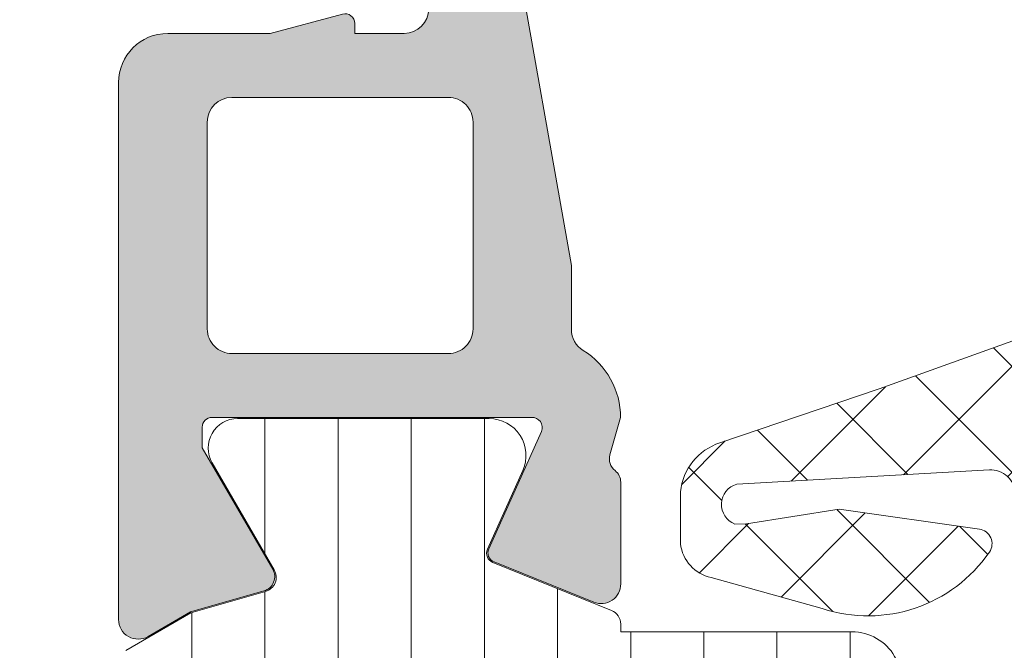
# Model space of a CAD drawing. Header units: millimetres. Extents: x 213386 to 506888, y 183055 to 450952.
# Tile 249 of 256: x 379374 to 379394, y 307937 to 307950. Entities that reach past the tile are written whole.
import ezdxf

# ---------------------------------------------------------------- set-up
doc = ezdxf.new("R2010")
doc.units = ezdxf.units.MM
doc.layers.add('FASÁDA DETAILNÍ', color=255, linetype='Continuous', lineweight=0)

msp = doc.modelspace()

# ---------------------------------------------------------------- hatches: boundary and pattern name
at = {"layer": 'FASÁDA DETAILNÍ'}
h = msp.add_hatch(dxfattribs=at)
h.set_pattern_fill('ANSI37', color=256, scale=0.625, angle=270, style=0)
h.set_pattern_definition([(315, (379375.6487931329, 307952.9725188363), (1.403165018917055, 1.403165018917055), []), (44.99999999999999, (379375.6487931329, 307952.9725188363), (-1.403165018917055, 1.403165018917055), [])])
edge = h.paths.add_edge_path()
edge.add_ellipse((379366.7618776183, 307948.3519570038), major_axis=(-5.03946705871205, 0), ratio=1, start_angle=274.9644612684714, end_angle=330.2082155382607)
edge.add_ellipse((379362.648793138, 307950.7067572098), major_axis=(-0.3000000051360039, 0), ratio=1, start_angle=330.2078270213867, end_angle=359.9993073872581)
edge.add_line((379362.3487931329, 307950.7067608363), (379362.3487901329, 307950.1724768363))
edge.add_ellipse((379362.6487898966, 307950.1724756), major_axis=(-0.2999997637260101, 0), ratio=1, start_angle=-0.0002361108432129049, end_angle=90.00004511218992)
edge.add_line((379362.6487901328, 307949.8724758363), (379364.1987871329, 307949.8724758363))
edge.add_ellipse((379364.1987794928, 307949.5724651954), major_axis=(-0.3000106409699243, 0), ratio=1, start_angle=180.0043239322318, end_angle=269.9985408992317, ccw=False)
edge.add_line((379364.4987901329, 307949.5724878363), (379364.4988011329, 307948.1725058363))
edge.add_ellipse((379364.7987909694, 307948.1725086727), major_axis=(-0.2999898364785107, 0), ratio=1, start_angle=0.0005417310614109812, end_angle=89.99964924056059)
edge.add_line((379364.7987891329, 307947.8725188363), (379366.4988011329, 307947.8725188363))
edge.add_ellipse((379366.4987939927, 307948.1725289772), major_axis=(-0.3000101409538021, 0), ratio=1, start_angle=90.00136362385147, end_angle=179.9955805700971)
edge.add_line((379366.7988041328, 307948.1725058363), (379366.7987931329, 307949.7363368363))
edge.add_ellipse((379367.0999521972, 307949.7691938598), major_axis=(-0.3029461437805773, 0), ratio=1, start_angle=-103.48357731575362, end_angle=6.226450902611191, ccw=False)
edge.add_ellipse((379375.8048753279, 307961.0851581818), major_axis=(-14.00076634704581, 0), ratio=1, start_angle=51.92437992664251, end_angle=74.69826779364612)
edge.add_ellipse((379371.9981617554, 307947.0929204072), major_axis=(-0.5004721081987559, 0), ratio=1, start_angle=140.1933656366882, end_angle=257.0823914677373, ccw=False)
edge.add_line((379372.3826291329, 307946.7725188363), (379364.0993501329, 307946.7725188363))
edge.add_ellipse((379364.0993506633, 307947.2725185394), major_axis=(-0.4999997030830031, 0), ratio=1, start_angle=29.999980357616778, end_angle=89.99993921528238, ccw=False)
edge.add_line((379363.6663381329, 307947.0225188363), (379363.4931321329, 307947.3225188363))
edge.add_ellipse((379363.0601196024, 307947.0725191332), major_axis=(-0.4999997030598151, 0), ratio=1, start_angle=209.9999803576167, end_angle=269.9999392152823)
edge.add_line((379363.0601201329, 307947.5725188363), (379361.4307721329, 307947.5725188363))
edge.add_ellipse((379361.4307713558, 307946.5725194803), major_axis=(-0.9999993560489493, 0), ratio=1, start_angle=269.9999554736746, end_angle=329.949661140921)
edge.add_ellipse((379354.2463906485, 307950.7288462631), major_axis=(-7.300023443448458, 0), ratio=1, start_angle=101.2855536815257, end_angle=149.9496454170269, ccw=False)
edge.add_ellipse((379356.0616227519, 307943.6725092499), major_axis=(-0.3999905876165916, 0), ratio=1, start_angle=-69.49817055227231, end_angle=14.85297522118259, ccw=False)
edge.add_ellipse((379353.6875558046, 307950.0216073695), major_axis=(-6.378448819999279, 0), ratio=1, start_angle=110.501874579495, end_angle=165.5474022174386)
edge.add_line((379359.8641551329, 307948.4296808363), (379360.2277421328, 307949.8403878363))
edge.add_line((379360.2277421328, 307949.8403878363), (379360.4378551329, 307950.7030888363))
edge.add_ellipse((379365.7744778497, 307949.3725238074), major_axis=(-5.499995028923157, 0), ratio=1, start_angle=269.9999657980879, end_angle=346.00004503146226, ccw=False)
edge.add_line((379365.7744811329, 307954.8725188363), (379378.1925091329, 307954.8725188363))
edge.add_line((379378.1925091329, 307954.8725188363), (379379.5555661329, 307954.5848998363))
edge.add_ellipse((379379.658798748, 307955.0741261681), major_axis=(-0.4999993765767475, 0), ratio=1, start_angle=78.08469922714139, end_angle=139.7162484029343)
edge.add_line((379380.0402241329, 307954.7508398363), (379381.6138351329, 307956.6074478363))
edge.add_ellipse((379382.1859741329, 307956.1225183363), major_axis=(-0.749999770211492, 0), ratio=1, start_angle=139.7162938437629, end_angle=319.71629384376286, ccw=False)
edge.add_line((379382.7581131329, 307955.6375888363), (379380.7988271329, 307953.3259448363))
edge.add_ellipse((379380.0359755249, 307953.9725169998), major_axis=(-0.9999990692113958, 0), ratio=1, start_angle=78.0847521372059, end_angle=139.7163013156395, ccw=False)
edge.add_line((379379.8295111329, 307952.9940638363), (379378.0359741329, 307953.3725188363))
edge.add_line((379378.0359741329, 307953.3725188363), (379366.3257731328, 307953.3725188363))
h = msp.add_hatch(color=256, dxfattribs=at)
edge = h.paths.add_edge_path(flags=16)
edge.add_line((379383.3486491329, 307947.4763038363), (379383.3486491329, 307943.2765538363))
edge.add_ellipse((379382.8486495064, 307943.2765534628), major_axis=(-0.4999996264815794, 0), ratio=1, start_angle=89.99995719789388, end_angle=180.0000428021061, ccw=False)
edge.add_line((379382.8486491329, 307942.7765538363), (379378.4486251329, 307942.7765538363))
edge.add_ellipse((379378.4486247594, 307943.2765534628), major_axis=(-0.4999996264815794, 0), ratio=1, start_angle=-4.280210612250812e-05, end_angle=90.00004280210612, ccw=False)
edge.add_line((379377.9486251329, 307943.2765538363), (379377.9486251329, 307947.4763028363))
edge.add_ellipse((379378.4486256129, 307947.4763023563), major_axis=(-0.5000004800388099, 0), ratio=1, start_angle=270.0000550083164, end_angle=359.9999449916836, ccw=False)
edge.add_line((379378.4486251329, 307947.9763028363), (379382.8486491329, 307947.9763038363))
edge.add_ellipse((379382.8486495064, 307947.4763042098), major_axis=(-0.4999996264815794, 0), ratio=1, start_angle=179.9999571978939, end_angle=270.0000428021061, ccw=False)
edge = h.paths.add_edge_path()
edge.add_line((379385.3470301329, 307944.5628998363), (379384.1472701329, 307951.3258998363))
edge.add_arc((379382.1780185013, 307950.9765554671), 1.999998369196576, 10.05959013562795, 90.00003920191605)
edge.add_line((379382.1780171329, 307952.9765538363), (379378.0130441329, 307952.9765538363))
edge.add_line((379378.0130441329, 307952.9765538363), (379376.2952551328, 307952.5162728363))
edge.add_arc((379376.3470190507, 307952.3230877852), 0.1999999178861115, 105.0000385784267, 179.9999853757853)
edge.add_line((379376.1470191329, 307952.3230878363), (379376.1470191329, 307951.8765538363))
edge.add_arc((379376.6470187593, 307951.8765534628), 0.4999996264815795, 179.9999571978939, 270.0000428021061)
edge.add_line((379376.6470191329, 307951.3765538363), (379381.9470191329, 307951.3765538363))
edge.add_arc((379381.9470195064, 307950.8765542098), 0.4999996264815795, -4.280210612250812e-05, 90.00004280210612, ccw=False)
edge.add_line((379382.4470191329, 307950.8765538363), (379382.4470191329, 307949.7763038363))
edge.add_arc((379381.9470186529, 307949.7763043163), 0.5000004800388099, 270.0000550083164, 359.9999449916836, ccw=False)
edge.add_line((379381.9470191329, 307949.2763038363), (379380.9470191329, 307949.2763038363))
edge.add_line((379380.9470191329, 307949.2763038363), (379380.9470191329, 307949.4763038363))
edge.add_arc((379380.7470189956, 307949.4763035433), 0.2000001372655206, 8.394323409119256e-05, 105.0000054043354)
edge.add_line((379380.6952551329, 307949.6694888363), (379379.2278671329, 307949.2763028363))
edge.add_line((379379.2278671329, 307949.2763028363), (379377.1470191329, 307949.2763028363))
edge.add_arc((379377.1470200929, 307948.2763018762), 1.000000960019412, 90.00005500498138, 179.9999449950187)
edge.add_line((379376.1470191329, 307948.2763028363), (379376.1470191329, 307937.3768008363))
edge.add_arc((379376.5470194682, 307937.3768005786), 0.400000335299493, 179.9999630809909, 299.9999168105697)
edge.add_line((379376.7470191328, 307937.0303898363), (379377.6098671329, 307937.5285558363))
edge.add_line((379377.6098671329, 307937.5285558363), (379379.1020281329, 307937.9564258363))
edge.add_arc((379379.0193367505, 307938.2448046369), 0.3000003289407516, 286.0000168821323, 390.1792412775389)
edge.add_line((379379.2786741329, 307938.3956168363), (379377.8469391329, 307940.8612278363))
edge.add_line((379377.8469391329, 307940.8612278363), (379377.8469391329, 307941.2816468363))
edge.add_arc((379378.0385074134, 307941.2851393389), 0.1916001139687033, 87.47777809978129, 181.0444500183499, ccw=False)
edge.add_line((379378.0469391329, 307941.4765538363), (379384.5363781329, 307941.4765538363))
edge.add_arc((379384.5546158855, 307941.2773873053), 0.1999998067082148, -24.14094813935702, 95.23200452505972, ccw=False)
edge.add_line((379384.7371241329, 307941.1955908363), (379383.6688031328, 307938.8119058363))
edge.add_arc((379383.8513117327, 307938.7301090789), 0.2000002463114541, 155.8590177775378, 248.0262022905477)
edge.add_line((379383.7764751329, 307938.5446378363), (379385.7997031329, 307937.7282778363))
edge.add_arc((379385.9493762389, 307938.0992197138), 0.3999998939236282, 248.0261821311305, 360.0000175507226)
edge.add_line((379386.3493761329, 307938.0992198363), (379386.3493771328, 307940.1633668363))
edge.add_arc((379386.0493774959, 307940.1633677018), 0.299999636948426, 359.9998346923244, 412.0950865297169)
edge.add_arc((379386.4179880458, 307940.636787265), 0.3000002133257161, 164.0001379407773, 232.0953474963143, ccw=False)
edge.add_line((379386.1296091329, 307940.7194778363), (379386.3469311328, 307941.4773668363))
edge.add_arc((379384.7469320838, 307941.4773672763), 1.599999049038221, 359.9999842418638, 418.4076055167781)
edge.add_arc((379385.8470641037, 307943.2661393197), 0.499999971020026, 180.0015450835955, 238.40766403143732, ccw=False)
edge.add_line((379385.3470641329, 307943.2661258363), (379385.3470301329, 307944.5628998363))
h = msp.add_hatch(dxfattribs=at)
h.set_pattern_fill('ANSI37', color=256, scale=0.48, angle=270, style=0)
h.set_pattern_definition([(315, (379406.1487929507, 307934.9725188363), (1.077630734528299, 1.077630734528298), []), (44.99999999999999, (379406.1487929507, 307934.9725188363), (-1.077630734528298, 1.077630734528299), [])])
edge = h.paths.add_edge_path(flags=16)
edge.add_line((379406.8130869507, 307938.3737958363), (379408.2059409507, 307938.2740518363))
edge.add_arc((379408.2487984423, 307938.8725187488), 0.5999995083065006, 265.9039194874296, 360.0000083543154)
edge.add_arc((379408.2487984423, 307938.8725189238), 0.5999995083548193, 359.9999916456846, 454.0960805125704)
edge.add_line((379408.2059409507, 307939.4709858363), (379406.8130869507, 307939.3712418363))
edge.add_arc((379406.8488014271, 307938.8725188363), 0.5000001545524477, 94.09606439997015, 265.9039356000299)
edge = h.paths.add_edge_path(flags=16)
edge.add_arc((379403.6487933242, 307940.4725154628), 0.4999996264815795, 269.9999571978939, 360.0000428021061)
edge.add_line((379404.1487929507, 307940.4725158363), (379404.1487929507, 307944.0662008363))
edge.add_arc((379403.6487926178, 307944.0662008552), 0.5000003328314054, 359.9999978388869, 473.2180266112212)
edge.add_line((379403.4516769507, 307944.5257068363), (379397.1205749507, 307941.8098288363))
edge.add_arc((379397.3176908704, 307941.3503234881), 0.4999998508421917, 113.2180817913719, 182.5001106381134)
edge.add_line((379396.8181669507, 307941.3285128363), (379396.8564929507, 307940.4507058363))
edge.add_arc((379397.3560165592, 307940.4725153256), 0.4999994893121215, 182.499979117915, 270.0000448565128)
edge.add_line((379397.3560169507, 307939.9725158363), (379403.6487929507, 307939.9725158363))
edge = h.paths.add_edge_path(flags=16)
edge.add_line((379398.2406309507, 307914.9185968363), (379407.1374839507, 307910.7699268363))
edge.add_arc((379407.3487930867, 307911.2230805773), 0.4999998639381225, 244.9999920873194, 360.0000296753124)
edge.add_line((379407.8487929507, 307911.2230808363), (379407.8487929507, 307920.5725158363))
edge.add_arc((379407.3487933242, 307920.5725162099), 0.4999996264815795, 359.9999571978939, 450.0000428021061)
edge.add_line((379407.3487929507, 307921.0725158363), (379398.2248699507, 307921.0725158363))
edge.add_arc((379398.224870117, 307920.5725157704), 0.5000000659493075, 90.00001906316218, 182.5000272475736)
edge.add_line((379397.7253459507, 307920.5507058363), (379397.9524159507, 307915.3499418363))
edge.add_arc((379398.4519413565, 307915.3717515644), 0.5000012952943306, 182.4999974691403, 244.9999080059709)
edge = h.paths.add_edge_path(flags=16)
edge.add_arc((379407.3487933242, 307923.7725154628), 0.4999996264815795, 269.9999571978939, 360.0000428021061)
edge.add_line((379407.8487929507, 307923.7725158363), (379407.8487929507, 307930.9725158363))
edge.add_arc((379407.3487933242, 307930.9725162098), 0.4999996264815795, 359.9999571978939, 450.0000428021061)
edge.add_line((379407.3487929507, 307931.4725158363), (379406.1487929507, 307931.4725158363))
edge.add_arc((379406.1487914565, 307933.4725143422), 1.99999850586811, 179.9999571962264, 270.0000428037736, ccw=False)
edge.add_line((379404.1487929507, 307933.4725158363), (379404.1487929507, 307937.2725158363))
edge.add_arc((379403.6487933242, 307937.2725162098), 0.4999996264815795, 359.9999571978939, 450.0000428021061)
edge.add_line((379403.6487929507, 307937.7725158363), (379397.4957319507, 307937.7725158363))
edge.add_arc((379397.495732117, 307937.2725157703), 0.5000000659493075, 90.00001905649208, 182.5000272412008)
edge.add_line((379396.9962079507, 307937.2507058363), (379397.2363429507, 307931.7507058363))
edge.add_arc((379397.7358665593, 307931.7725153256), 0.4999994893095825, 182.4999791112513, 270.0000448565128)
edge.add_line((379397.7358669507, 307931.2725158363), (379403.0487929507, 307931.2725158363))
edge.add_arc((379403.0487929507, 307930.1725158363), 1.099999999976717, -90, 90, ccw=False)
edge.add_line((379403.0487929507, 307929.0725158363), (379397.8755819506, 307929.0725158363))
edge.add_arc((379397.875582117, 307928.5725157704), 0.5000000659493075, 90.00001906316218, 182.5000272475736)
edge.add_line((379397.3760579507, 307928.5507058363), (379397.5856309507, 307923.7507058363))
edge.add_arc((379398.0851545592, 307923.7725153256), 0.4999994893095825, 182.4999791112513, 270.0000448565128)
edge.add_line((379398.0851549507, 307923.2725158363), (379407.3487929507, 307923.2725158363))
edge = h.paths.add_edge_path()
edge.add_line((379405.9623359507, 307908.5594628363), (379397.1744699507, 307912.6573118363))
edge.add_ellipse((379398.4423274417, 307915.3762372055), major_axis=(-3.000002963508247, 0), ratio=1, start_angle=2.5000588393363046, end_angle=64.99996937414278, ccw=False)
edge.add_line((379395.4451799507, 307915.2453758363), (379395.4168459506, 307915.8943258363))
edge.add_ellipse((379394.9173223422, 307915.872516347), major_axis=(-0.4999994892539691, 0), ratio=1, start_angle=182.499979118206, end_angle=270.0000448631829)
edge.add_line((379394.9173219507, 307916.3725158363), (379393.9487929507, 307916.3725158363))
edge.add_ellipse((379393.948792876, 307916.4725157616), major_axis=(-0.09999992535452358, 0), ratio=1, start_angle=-4.278876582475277e-05, end_angle=90.00004282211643, ccw=False)
edge.add_line((379393.8487929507, 307916.4725158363), (379393.8487929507, 307917.0725158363))
edge.add_ellipse((379393.948792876, 307917.072515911), major_axis=(-0.09999992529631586, 0), ratio=1, start_angle=-90.00004282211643, end_angle=4.278876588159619e-05, ccw=False)
edge.add_line((379393.9487929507, 307917.1725158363), (379394.8518309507, 307917.1725158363))
edge.add_ellipse((379394.8518307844, 307917.6725159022), major_axis=(-0.5000000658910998, 0), ratio=1, start_angle=90.00001905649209, end_angle=182.5000272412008)
edge.add_line((379395.3513549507, 307917.6943258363), (379394.9575169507, 307926.5946198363))
edge.add_ellipse((379394.4580056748, 307926.5725157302), major_axis=(-0.5000001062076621, 0), ratio=1, start_angle=182.5337692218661, end_angle=270.0000829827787)
edge.add_line((379394.4580049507, 307927.0725158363), (379393.8487929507, 307927.0725158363))
edge.add_ellipse((379393.848792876, 307927.1725157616), major_axis=(-0.09999992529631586, 0), ratio=1, start_angle=-4.278876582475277e-05, end_angle=90.00004278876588, ccw=False)
edge.add_line((379393.7487929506, 307927.1725158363), (379393.7487929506, 307927.7725158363))
edge.add_ellipse((379393.848792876, 307927.772515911), major_axis=(-0.09999992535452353, 0), ratio=1, start_angle=-90.00004278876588, end_angle=4.278876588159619e-05, ccw=False)
edge.add_line((379393.8487929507, 307927.8725158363), (379394.3783549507, 307927.8725158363))
edge.add_ellipse((379394.3783552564, 307928.3725163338), major_axis=(-0.5000004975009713, 0), ratio=1, start_angle=89.99996496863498, end_angle=182.5336980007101)
edge.add_line((379394.8778669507, 307928.3946198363), (379394.3672109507, 307939.9348448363))
edge.add_ellipse((379393.86768635, 307939.9130353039), major_axis=(-0.5000004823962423, 0), ratio=1, start_angle=182.4999790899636, end_angle=273.2170573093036)
edge.add_line((379393.8396269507, 307940.4122478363), (379388.7058839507, 307940.1236848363))
edge.add_ellipse((379388.8214393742, 307939.7132668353), major_axis=(-0.4263754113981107, 0), ratio=1, start_angle=-74.27514553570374, end_angle=69.24102762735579)
edge.add_line((379388.6703159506, 307939.3145718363), (379388.9029189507, 307939.3158118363))
edge.add_line((379388.9029189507, 307939.3158118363), (379390.7854979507, 307939.6139498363))
edge.add_line((379390.7854979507, 307939.6139498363), (379393.6347829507, 307939.2135238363))
edge.add_ellipse((379393.5930323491, 307938.9164432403), major_axis=(-0.2999999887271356, 0), ratio=1, start_angle=145.4022536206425, end_angle=262.0002559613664, ccw=False)
edge.add_ellipse((379391.3704612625, 307940.4495566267), major_axis=(-3.000047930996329, 0), ratio=1, start_angle=71.99157542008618, end_angle=145.4023587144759, ccw=False)
edge.add_line((379390.4429759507, 307937.5964778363), (379388.1880849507, 307938.2300538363))
edge.add_ellipse((379388.3490144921, 307939.0052663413), major_axis=(-0.791740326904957, 0), ratio=1, start_angle=6.798346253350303, end_angle=78.27231020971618, ccw=False)
edge.add_line((379387.5628409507, 307938.9115438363), (379387.5616199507, 307939.9697538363))
edge.add_ellipse((379388.7407061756, 307939.8406295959), major_axis=(-1.18613548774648, 0), ratio=1, start_angle=288.6555764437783, end_angle=353.75032184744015, ccw=False)
edge.add_line((379388.3612869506, 307940.9644438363), (379391.6026269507, 307942.0587768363))
edge.add_line((379391.6026269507, 307942.0587768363), (379399.6524219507, 307944.9485548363))
edge.add_line((379399.6524219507, 307944.9485548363), (379409.5502989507, 307949.2813638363))
edge.add_ellipse((379409.7485690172, 307948.8223548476), major_axis=(-0.5000002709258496, 0), ratio=1, start_angle=180.066576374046, end_angle=293.36204947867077, ccw=False)
edge.add_line((379410.2485689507, 307948.8229358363), (379410.2492039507, 307948.2762348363))
edge.add_ellipse((379409.7492038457, 307948.2756545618), major_axis=(-0.5000004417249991, 0), ratio=1, start_angle=113.92082454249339, end_angle=180.0664945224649, ccw=False)
edge.add_line((379409.9519409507, 307947.8186008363), (379406.7479379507, 307946.4168448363))
edge.add_ellipse((379407.1487922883, 307945.500703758), major_axis=(-0.9999993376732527, 0), ratio=1, start_angle=-66.36838527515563, end_angle=5.281060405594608e-05)
edge.add_line((379406.1487929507, 307945.5007028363), (379406.1487929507, 307940.2727608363))
edge.add_line((379406.1487929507, 307940.2727608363), (379407.9482719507, 307940.2727518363))
edge.add_line((379407.9482719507, 307940.2727518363), (379408.0862139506, 307940.7875528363))
edge.add_ellipse((379408.3633679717, 307940.672787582), major_axis=(-0.2999756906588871, 0), ratio=1, start_angle=247.4964332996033, end_angle=337.5062997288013, ccw=False)
edge.add_line((379408.4781809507, 307940.9499218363), (379409.7483079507, 307940.1007548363))
edge.add_ellipse((379409.248587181, 307939.234890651), major_axis=(-0.9997207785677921, 0), ratio=1, start_angle=179.992388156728, end_angle=240.0092393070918, ccw=False)
edge.add_line((379410.2483079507, 307939.2347578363), (379410.2482769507, 307938.5103968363))
edge.add_ellipse((379409.2485391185, 307938.5106048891), major_axis=(-0.9997378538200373, 0), ratio=1, start_angle=119.9913249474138, end_angle=179.9880763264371, ccw=False)
edge.add_line((379409.7482769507, 307937.6447308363), (379408.4781809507, 307936.7955638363))
edge.add_ellipse((379408.3633690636, 307937.0727113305), major_axis=(-0.2999875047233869, 0), ratio=1, start_angle=22.498603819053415, end_angle=112.502406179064, ccw=False)
edge.add_line((379408.0862139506, 307936.9579178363), (379407.9482419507, 307937.4727338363))
edge.add_line((379407.9482419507, 307937.4727338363), (379406.1487929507, 307937.4727418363))
edge.add_line((379406.1487929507, 307937.4727418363), (379406.1487929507, 307934.2725148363))
edge.add_ellipse((379406.4487927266, 307934.2725146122), major_axis=(-0.2999997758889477, 0), ratio=1, start_angle=-4.279988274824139e-05, end_angle=90.00004281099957)
edge.add_line((379406.4487929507, 307933.9725148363), (379409.7487889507, 307933.9725148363))
edge.add_ellipse((379409.7487893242, 307933.4725152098), major_axis=(-0.4999996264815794, 0), ratio=1, start_angle=179.9999571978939, end_angle=270.0000428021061, ccw=False)
edge.add_line((379410.2487889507, 307933.4725148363), (379410.2487889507, 307906.5748928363))
edge.add_line((379410.2487889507, 307906.5748928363), (379408.6983969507, 307905.6797748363))
edge.add_ellipse((379408.4483968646, 307906.1127873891), major_axis=(-0.4999999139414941, 0), ratio=1, start_angle=6.335268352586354e-05, end_angle=120.00001707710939, ccw=False)
edge.add_line((379407.9483969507, 307906.1127868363), (379406.2510259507, 307906.1127868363))
edge.add_line((379406.2510259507, 307906.1127868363), (379406.2510259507, 307908.1063088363))
edge.add_ellipse((379405.7510256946, 307908.1063091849), major_axis=(-0.5000002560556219, 0), ratio=1, start_angle=179.9999600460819, end_angle=244.9998714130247)
h = msp.add_hatch(dxfattribs=at)
h.set_pattern_fill('ANSI37', color=256, scale=0.48, angle=270, style=0)
h.set_pattern_definition([(315, (379406.1487931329, 307934.9725188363), (1.077630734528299, 1.077630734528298), []), (44.99999999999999, (379406.1487931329, 307934.9725188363), (-1.077630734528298, 1.077630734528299), [])])
edge = h.paths.add_edge_path(flags=16)
edge.add_line((379406.8130871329, 307938.3737958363), (379408.2059411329, 307938.2740518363))
edge.add_arc((379408.2487986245, 307938.8725187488), 0.5999995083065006, 265.9039194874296, 360.0000083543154)
edge.add_arc((379408.2487986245, 307938.8725189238), 0.5999995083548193, 359.9999916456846, 454.0960805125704)
edge.add_line((379408.2059411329, 307939.4709858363), (379406.8130871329, 307939.3712418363))
edge.add_arc((379406.8488016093, 307938.8725188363), 0.5000001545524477, 94.09606439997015, 265.9039356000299)
edge = h.paths.add_edge_path(flags=16)
edge.add_arc((379403.6487935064, 307940.4725154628), 0.4999996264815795, 269.9999571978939, 360.0000428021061)
edge.add_line((379404.1487931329, 307940.4725158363), (379404.1487931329, 307944.0662008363))
edge.add_arc((379403.6487928, 307944.0662008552), 0.5000003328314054, 359.9999978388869, 473.2180266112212)
edge.add_line((379403.4516771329, 307944.5257068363), (379397.1205751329, 307941.8098288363))
edge.add_arc((379397.3176910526, 307941.3503234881), 0.4999998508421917, 113.2180817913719, 182.5001106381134)
edge.add_line((379396.8181671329, 307941.3285128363), (379396.8564931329, 307940.4507058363))
edge.add_arc((379397.3560167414, 307940.4725153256), 0.4999994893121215, 182.499979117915, 270.0000448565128)
edge.add_line((379397.3560171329, 307939.9725158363), (379403.6487931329, 307939.9725158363))
edge = h.paths.add_edge_path(flags=16)
edge.add_line((379398.2406311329, 307914.9185968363), (379407.1374841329, 307910.7699268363))
edge.add_arc((379407.3487932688, 307911.2230805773), 0.4999998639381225, 244.9999920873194, 360.0000296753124)
edge.add_line((379407.8487931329, 307911.2230808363), (379407.8487931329, 307920.5725158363))
edge.add_arc((379407.3487935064, 307920.5725162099), 0.4999996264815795, 359.9999571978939, 450.0000428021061)
edge.add_line((379407.3487931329, 307921.0725158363), (379398.2248701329, 307921.0725158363))
edge.add_arc((379398.2248702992, 307920.5725157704), 0.5000000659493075, 90.00001906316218, 182.5000272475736)
edge.add_line((379397.7253461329, 307920.5507058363), (379397.9524161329, 307915.3499418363))
edge.add_arc((379398.4519415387, 307915.3717515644), 0.5000012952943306, 182.4999974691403, 244.9999080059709)
edge = h.paths.add_edge_path(flags=16)
edge.add_arc((379407.3487935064, 307923.7725154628), 0.4999996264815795, 269.9999571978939, 360.0000428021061)
edge.add_line((379407.8487931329, 307923.7725158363), (379407.8487931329, 307930.9725158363))
edge.add_arc((379407.3487935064, 307930.9725162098), 0.4999996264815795, 359.9999571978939, 450.0000428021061)
edge.add_line((379407.3487931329, 307931.4725158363), (379406.1487931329, 307931.4725158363))
edge.add_arc((379406.1487916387, 307933.4725143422), 1.99999850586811, 179.9999571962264, 270.0000428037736, ccw=False)
edge.add_line((379404.1487931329, 307933.4725158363), (379404.1487931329, 307937.2725158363))
edge.add_arc((379403.6487935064, 307937.2725162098), 0.4999996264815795, 359.9999571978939, 450.0000428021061)
edge.add_line((379403.6487931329, 307937.7725158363), (379397.4957321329, 307937.7725158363))
edge.add_arc((379397.4957322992, 307937.2725157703), 0.5000000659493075, 90.00001905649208, 182.5000272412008)
edge.add_line((379396.9962081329, 307937.2507058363), (379397.2363431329, 307931.7507058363))
edge.add_arc((379397.7358667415, 307931.7725153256), 0.4999994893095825, 182.4999791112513, 270.0000448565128)
edge.add_line((379397.7358671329, 307931.2725158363), (379403.0487931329, 307931.2725158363))
edge.add_arc((379403.0487931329, 307930.1725158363), 1.099999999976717, -90, 90, ccw=False)
edge.add_line((379403.0487931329, 307929.0725158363), (379397.8755821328, 307929.0725158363))
edge.add_arc((379397.8755822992, 307928.5725157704), 0.5000000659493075, 90.00001906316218, 182.5000272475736)
edge.add_line((379397.3760581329, 307928.5507058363), (379397.5856311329, 307923.7507058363))
edge.add_arc((379398.0851547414, 307923.7725153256), 0.4999994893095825, 182.4999791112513, 270.0000448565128)
edge.add_line((379398.0851551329, 307923.2725158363), (379407.3487931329, 307923.2725158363))
edge = h.paths.add_edge_path()
edge.add_line((379405.9623361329, 307908.5594628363), (379397.1744701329, 307912.6573118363))
edge.add_ellipse((379398.4423276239, 307915.3762372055), major_axis=(-3.000002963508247, 0), ratio=1, start_angle=2.5000588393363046, end_angle=64.99996937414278, ccw=False)
edge.add_line((379395.4451801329, 307915.2453758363), (379395.4168461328, 307915.8943258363))
edge.add_ellipse((379394.9173225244, 307915.872516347), major_axis=(-0.4999994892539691, 0), ratio=1, start_angle=182.499979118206, end_angle=270.0000448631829)
edge.add_line((379394.9173221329, 307916.3725158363), (379393.9487931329, 307916.3725158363))
edge.add_ellipse((379393.9487930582, 307916.4725157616), major_axis=(-0.09999992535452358, 0), ratio=1, start_angle=-4.278876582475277e-05, end_angle=90.00004282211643, ccw=False)
edge.add_line((379393.8487931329, 307916.4725158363), (379393.8487931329, 307917.0725158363))
edge.add_ellipse((379393.9487930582, 307917.072515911), major_axis=(-0.09999992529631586, 0), ratio=1, start_angle=-90.00004282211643, end_angle=4.278876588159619e-05, ccw=False)
edge.add_line((379393.9487931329, 307917.1725158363), (379394.8518311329, 307917.1725158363))
edge.add_ellipse((379394.8518309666, 307917.6725159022), major_axis=(-0.5000000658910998, 0), ratio=1, start_angle=90.00001905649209, end_angle=182.5000272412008)
edge.add_line((379395.3513551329, 307917.6943258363), (379394.9575171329, 307926.5946198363))
edge.add_ellipse((379394.458005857, 307926.5725157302), major_axis=(-0.5000001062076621, 0), ratio=1, start_angle=182.5337692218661, end_angle=270.0000829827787)
edge.add_line((379394.4580051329, 307927.0725158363), (379393.8487931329, 307927.0725158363))
edge.add_ellipse((379393.8487930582, 307927.1725157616), major_axis=(-0.09999992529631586, 0), ratio=1, start_angle=-4.278876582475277e-05, end_angle=90.00004278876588, ccw=False)
edge.add_line((379393.7487931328, 307927.1725158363), (379393.7487931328, 307927.7725158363))
edge.add_ellipse((379393.8487930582, 307927.772515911), major_axis=(-0.09999992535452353, 0), ratio=1, start_angle=-90.00004278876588, end_angle=4.278876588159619e-05, ccw=False)
edge.add_line((379393.8487931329, 307927.8725158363), (379394.3783551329, 307927.8725158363))
edge.add_ellipse((379394.3783554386, 307928.3725163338), major_axis=(-0.5000004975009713, 0), ratio=1, start_angle=89.99996496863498, end_angle=182.5336980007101)
edge.add_line((379394.8778671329, 307928.3946198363), (379394.3672111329, 307939.9348448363))
edge.add_ellipse((379393.8676865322, 307939.9130353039), major_axis=(-0.5000004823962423, 0), ratio=1, start_angle=182.4999790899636, end_angle=273.2170573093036)
edge.add_line((379393.8396271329, 307940.4122478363), (379388.7058841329, 307940.1236848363))
edge.add_ellipse((379388.8214395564, 307939.7132668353), major_axis=(-0.4263754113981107, 0), ratio=1, start_angle=-74.27514553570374, end_angle=69.24102762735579)
edge.add_line((379388.6703161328, 307939.3145718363), (379388.9029191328, 307939.3158118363))
edge.add_line((379388.9029191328, 307939.3158118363), (379390.7854981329, 307939.6139498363))
edge.add_line((379390.7854981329, 307939.6139498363), (379393.6347831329, 307939.2135238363))
edge.add_ellipse((379393.5930325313, 307938.9164432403), major_axis=(-0.2999999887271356, 0), ratio=1, start_angle=145.4022536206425, end_angle=262.0002559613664, ccw=False)
edge.add_ellipse((379391.3704614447, 307940.4495566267), major_axis=(-3.000047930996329, 0), ratio=1, start_angle=71.99157542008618, end_angle=145.4023587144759, ccw=False)
edge.add_line((379390.4429761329, 307937.5964778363), (379388.1880851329, 307938.2300538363))
edge.add_ellipse((379388.3490146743, 307939.0052663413), major_axis=(-0.791740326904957, 0), ratio=1, start_angle=6.798346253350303, end_angle=78.27231020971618, ccw=False)
edge.add_line((379387.5628411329, 307938.9115438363), (379387.5616201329, 307939.9697538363))
edge.add_ellipse((379388.7407063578, 307939.8406295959), major_axis=(-1.18613548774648, 0), ratio=1, start_angle=288.6555764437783, end_angle=353.75032184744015, ccw=False)
edge.add_line((379388.3612871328, 307940.9644438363), (379391.6026271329, 307942.0587768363))
edge.add_line((379391.6026271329, 307942.0587768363), (379399.6524221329, 307944.9485548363))
edge.add_line((379399.6524221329, 307944.9485548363), (379409.5502991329, 307949.2813638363))
edge.add_ellipse((379409.7485691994, 307948.8223548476), major_axis=(-0.5000002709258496, 0), ratio=1, start_angle=180.066576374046, end_angle=293.36204947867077, ccw=False)
edge.add_line((379410.2485691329, 307948.8229358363), (379410.2492041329, 307948.2762348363))
edge.add_ellipse((379409.7492040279, 307948.2756545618), major_axis=(-0.5000004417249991, 0), ratio=1, start_angle=113.92082454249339, end_angle=180.0664945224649, ccw=False)
edge.add_line((379409.9519411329, 307947.8186008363), (379406.7479381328, 307946.4168448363))
edge.add_ellipse((379407.1487924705, 307945.500703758), major_axis=(-0.9999993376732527, 0), ratio=1, start_angle=-66.36838527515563, end_angle=5.281060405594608e-05)
edge.add_line((379406.1487931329, 307945.5007028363), (379406.1487931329, 307940.2727608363))
edge.add_line((379406.1487931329, 307940.2727608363), (379407.9482721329, 307940.2727518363))
edge.add_line((379407.9482721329, 307940.2727518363), (379408.0862141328, 307940.7875528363))
edge.add_ellipse((379408.3633681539, 307940.672787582), major_axis=(-0.2999756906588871, 0), ratio=1, start_angle=247.4964332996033, end_angle=337.5062997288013, ccw=False)
edge.add_line((379408.4781811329, 307940.9499218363), (379409.7483081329, 307940.1007548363))
edge.add_ellipse((379409.2485873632, 307939.234890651), major_axis=(-0.9997207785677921, 0), ratio=1, start_angle=179.992388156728, end_angle=240.0092393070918, ccw=False)
edge.add_line((379410.2483081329, 307939.2347578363), (379410.2482771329, 307938.5103968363))
edge.add_ellipse((379409.2485393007, 307938.5106048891), major_axis=(-0.9997378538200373, 0), ratio=1, start_angle=119.9913249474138, end_angle=179.9880763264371, ccw=False)
edge.add_line((379409.7482771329, 307937.6447308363), (379408.4781811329, 307936.7955638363))
edge.add_ellipse((379408.3633692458, 307937.0727113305), major_axis=(-0.2999875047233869, 0), ratio=1, start_angle=22.498603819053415, end_angle=112.502406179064, ccw=False)
edge.add_line((379408.0862141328, 307936.9579178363), (379407.9482421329, 307937.4727338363))
edge.add_line((379407.9482421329, 307937.4727338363), (379406.1487931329, 307937.4727418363))
edge.add_line((379406.1487931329, 307937.4727418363), (379406.1487931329, 307934.2725148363))
edge.add_ellipse((379406.4487929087, 307934.2725146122), major_axis=(-0.2999997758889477, 0), ratio=1, start_angle=-4.279988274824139e-05, end_angle=90.00004281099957)
edge.add_line((379406.4487931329, 307933.9725148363), (379409.7487891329, 307933.9725148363))
edge.add_ellipse((379409.7487895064, 307933.4725152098), major_axis=(-0.4999996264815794, 0), ratio=1, start_angle=179.9999571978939, end_angle=270.0000428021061, ccw=False)
edge.add_line((379410.2487891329, 307933.4725148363), (379410.2487891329, 307906.5748928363))
edge.add_line((379410.2487891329, 307906.5748928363), (379408.6983971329, 307905.6797748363))
edge.add_ellipse((379408.4483970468, 307906.1127873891), major_axis=(-0.4999999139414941, 0), ratio=1, start_angle=6.335268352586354e-05, end_angle=120.00001707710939, ccw=False)
edge.add_line((379407.9483971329, 307906.1127868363), (379406.2510261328, 307906.1127868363))
edge.add_line((379406.2510261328, 307906.1127868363), (379406.2510261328, 307908.1063088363))
edge.add_ellipse((379405.7510258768, 307908.1063091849), major_axis=(-0.5000002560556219, 0), ratio=1, start_angle=179.9999600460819, end_angle=244.9998714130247)
h = msp.add_hatch(dxfattribs=at)
h.set_pattern_fill('ANSI31', color=256, scale=0.468, angle=225, style=0)
h.set_pattern_definition([(270, (379376.1487931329, 307952.9725188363), (1.4859, -5.150371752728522e-16), [])])
edge = h.paths.add_edge_path(flags=16)
edge.add_line((379378.4968931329, 307934.8840408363), (379380.7196031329, 307936.1674028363))
edge.add_ellipse((379381.7194755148, 307934.4356778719), major_axis=(-1.999654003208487, 0), ratio=1, start_angle=240.00004577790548, end_angle=300.00150144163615, ccw=False)
edge.add_line((379382.7193011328, 307936.1674298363), (379383.8488191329, 307935.5153018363))
edge.add_ellipse((379382.3488160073, 307932.9172216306), major_axis=(-3.000005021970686, 0), ratio=1, start_angle=196.0000547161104, end_angle=239.9999864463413, ccw=False)
edge.add_line((379385.2326051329, 307933.7441378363), (379386.2852531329, 307930.0731158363))
edge.add_ellipse((379385.804622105, 307929.9352970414), major_axis=(-0.5000002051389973, 0), ratio=1, start_angle=89.99920104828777, end_angle=196.0000072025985, ccw=False)
edge.add_line((379385.8046151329, 307929.4352968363), (379378.2468621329, 307929.4354068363))
edge.add_ellipse((379378.2468719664, 307929.9354066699), major_axis=(-0.4999998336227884, 0), ratio=1, start_angle=-0.0008212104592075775, end_angle=89.99887315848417, ccw=False)
edge.add_line((379377.7468721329, 307929.9354138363), (379377.7469281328, 307933.5850628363))
edge.add_ellipse((379379.246927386, 307933.5850233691), major_axis=(-1.499999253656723, 0), ratio=1, start_angle=300.00152724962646, end_angle=359.99849246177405, ccw=False)
edge = h.paths.add_edge_path(flags=16)
edge.add_line((379378.2468441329, 307927.8354048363), (379386.5501741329, 307927.8352778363))
edge.add_ellipse((379386.5501658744, 307927.3352775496), major_axis=(-0.5000002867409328, 0), ratio=1, start_angle=195.9999439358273, end_angle=269.9990536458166, ccw=False)
edge.add_line((379387.0307971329, 307927.4730958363), (379388.7377241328, 307921.5203338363))
edge.add_ellipse((379388.2570934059, 307921.3825148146), major_axis=(-0.4999999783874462, 0), ratio=1, start_angle=89.99905197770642, end_angle=196.0000416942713, ccw=False)
edge.add_line((379388.2570851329, 307920.8825148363), (379378.2467311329, 307920.8826848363))
edge.add_ellipse((379378.2467433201, 307921.3826850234), major_axis=(-0.5000001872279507, 0), ratio=1, start_angle=-0.0008952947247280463, end_angle=89.99860344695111, ccw=False)
edge.add_line((379377.7467431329, 307921.3826928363), (379377.7468331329, 307927.3354128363))
edge.add_ellipse((379378.2468334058, 307927.3354045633), major_axis=(-0.5000002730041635, 0), ratio=1, start_angle=269.99877076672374, end_angle=359.99905199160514, ccw=False)
edge = h.paths.add_edge_path(flags=16)
edge.add_line((379388.7958801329, 307913.5183808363), (379385.6194901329, 307911.6844918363))
edge.add_ellipse((379384.1194902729, 307914.2825715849), major_axis=(-3.000002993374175, 0), ratio=1, start_angle=59.99850824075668, end_angle=119.99996390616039, ccw=False)
edge.add_line((379382.6194211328, 307911.6845318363), (379378.4965381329, 307914.0650268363))
edge.add_ellipse((379379.2465737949, 307915.3640451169), major_axis=(-1.500000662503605, 0), ratio=1, start_angle=-0.0015171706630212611, end_angle=59.99844168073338, ccw=False)
edge.add_line((379377.7465731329, 307915.3640848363), (379377.7466641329, 307918.7826988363))
edge.add_ellipse((379378.2466636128, 307918.7826853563), major_axis=(-0.4999994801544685, 0), ratio=1, start_angle=269.99856530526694, end_angle=359.99845530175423, ccw=False)
edge.add_line((379378.2466761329, 307919.2826848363), (379388.5459911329, 307919.2825038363))
edge.add_ellipse((379388.5459727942, 307918.2825034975), major_axis=(-1.000000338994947, 0), ratio=1, start_angle=179.9984724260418, end_angle=269.9989492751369, ccw=False)
edge.add_line((379389.5459731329, 307918.2824768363), (379389.5458801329, 307914.8173788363))
edge.add_ellipse((379388.0458799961, 307914.8174190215), major_axis=(-1.500000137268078, 0), ratio=1, start_angle=120.0000030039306, end_angle=179.998465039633, ccw=False)
edge = h.paths.add_edge_path()
edge.add_line((379391.1457481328, 307911.6705748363), (379391.1459701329, 307918.2236378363))
edge.add_arc((379386.1459724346, 307918.2238046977), 4.999997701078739, 359.9980879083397, 376.0000237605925)
edge.add_line((379390.9522781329, 307919.6019928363), (379386.6836671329, 307934.4884108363))
edge.add_arc((379387.1642974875, 307934.6262293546), 0.4999994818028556, 89.99992604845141, 195.9999979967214, ccw=False)
edge.add_line((379387.1642981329, 307935.1262288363), (379391.0476721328, 307935.1262288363))
edge.add_arc((379391.0476921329, 307936.1262288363), 1.000000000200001, 269.9988540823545, 449.9988540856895)
edge.add_line((379391.0477121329, 307937.1262288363), (379386.3493761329, 307937.1264168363))
edge.add_line((379386.3493761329, 307937.1264168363), (379386.3493761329, 307937.2824688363))
edge.add_arc((379386.0493761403, 307937.2824694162), 0.2999999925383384, 359.999889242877, 428.0261541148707)
edge.add_line((379386.1616311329, 307937.5606758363), (379383.7497291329, 307938.5338628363))
edge.add_arc((379383.8245657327, 307938.7193340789), 0.2000002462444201, 155.859017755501, 248.0262022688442, ccw=False)
edge.add_line((379383.6420571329, 307938.8011308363), (379384.3585571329, 307940.3998158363))
edge.add_arc((379383.6741513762, 307940.706554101), 0.7499997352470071, 335.8589415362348, 450.0000185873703)
edge.add_line((379383.6741511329, 307941.4565538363), (379378.5666021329, 307941.4565538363))
edge.add_arc((379378.5666022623, 307940.856554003), 0.5999998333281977, 90.00001235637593, 210.1429248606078)
edge.add_line((379378.0477371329, 307940.5552588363), (379379.3089531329, 307938.3833018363))
edge.add_arc((379379.0495204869, 307938.232653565), 0.3000003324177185, -73.99993093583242, 30.143030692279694, ccw=False)
edge.add_line((379379.1322121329, 307937.9442748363), (379377.6177401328, 307937.5100078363))
edge.add_line((379377.6177401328, 307937.5100078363), (379376.2969681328, 307936.7474598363))
edge.add_arc((379376.4469688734, 307936.4876526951), 0.2999999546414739, 120.000168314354, 182.4633047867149)
edge.add_line((379376.1472461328, 307936.4747588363), (379376.1472461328, 307912.4851048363))
edge.add_arc((379376.4465818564, 307912.4651501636), 0.3000001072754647, 176.1861237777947, 239.9998522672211)
edge.add_line((379376.2965811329, 307912.2053428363), (379377.6173871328, 307911.4427748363))
edge.add_line((379377.6173871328, 307911.4427748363), (379379.1318581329, 307911.0085078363))
edge.add_arc((379379.049166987, 307910.7201287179), 0.3000005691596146, -30.142918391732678, 74.00004324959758, ccw=False)
edge.add_line((379379.3086001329, 307910.5694808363), (379378.0473841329, 307908.3975248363))
edge.add_arc((379378.5662495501, 307908.0962291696), 0.600000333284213, 149.8570476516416, 269.999960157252)
edge.add_line((379378.5662491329, 307907.4962288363), (379388.4698491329, 307907.4962288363))
edge.add_arc((379388.4698498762, 307908.2462288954), 0.7500000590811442, 269.9999432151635, 384.1410202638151)
edge.add_line((379389.1542561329, 307908.5529668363), (379388.4377561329, 307910.1516518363))
edge.add_arc((379388.6202647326, 307910.2334485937), 0.2000002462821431, 111.97379771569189, 204.140982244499, ccw=False)
edge.add_line((379388.5454281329, 307910.4189198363), (379390.9580031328, 307911.3923788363))
edge.add_arc((379390.8457489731, 307911.6705846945), 0.2999991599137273, 291.9737385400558, 359.9981172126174)

# ---------------------------------------------------------------- linework, layer by layer
for points in [[(379382.4470191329, 307949.7763038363, -0.414213), (379381.9470191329, 307949.2763038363), (379380.9470191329, 307949.2763038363), (379380.9470191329, 307949.4763038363), (379380.9470191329, 307949.4763038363, 0.493145), (379380.6952551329, 307949.6694888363), (379379.2278671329, 307949.2763028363), (379377.1470191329, 307949.2763028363), (379377.1470191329, 307949.2763028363, 0.414213), (379376.1470191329, 307948.2763028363), (379376.1470191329, 307937.3768008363), (379376.1470191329, 307937.3768008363, 0.57735), (379376.7470191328, 307937.0303898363), (379377.6098671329, 307937.5285558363), (379379.1020281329, 307937.9564258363), (379379.1020281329, 307937.9564258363, 0.488701), (379379.2786741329, 307938.3956168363), (379377.8469391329, 307940.8612278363), (379377.8469391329, 307941.2816468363), (379377.8469391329, 307941.2816468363, -0.432566), (379378.0469391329, 307941.4765538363), (379384.5363781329, 307941.4765538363), (379384.5363781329, 307941.4765538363, -0.573708), (379384.7371241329, 307941.1955908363), (379383.6688031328, 307938.8119058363), (379383.6688031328, 307938.8119058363, 0.425336), (379383.7764751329, 307938.5446378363), (379385.7997031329, 307937.7282778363), (379385.7997031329, 307937.7282778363, 0.531563), (379386.3493761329, 307938.0992198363), (379386.3493771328, 307940.1633668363), (379386.3493771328, 307940.1633668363, 0.231306), (379386.2336831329, 307940.4000768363, -0.306185), (379386.1296091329, 307940.7194778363), (379386.3469311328, 307941.4773668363), (379386.3469311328, 307941.4773668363, 0.260516), (379385.5851281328, 307942.8402408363, -0.260509), (379385.3470641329, 307943.2661258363), (379385.3470301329, 307944.5628998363), (379385.3470301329, 307944.5628998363), (379384.1472701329, 307951.3258998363)], [(379391.0476721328, 307935.1262288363, 1), (379391.0477121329, 307937.1262288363), (379386.3493761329, 307937.1264168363), (379386.3493761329, 307937.2824688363), (379386.3493761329, 307937.2824688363, 0.305856), (379386.1616311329, 307937.5606758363), (379383.7497291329, 307938.5338628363), (379383.7497291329, 307938.5338628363, -0.425336), (379383.6420571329, 307938.8011308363), (379384.3585571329, 307940.3998158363), (379384.3585571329, 307940.3998158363, 0.543753), (379383.6741511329, 307941.4565538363), (379378.5666021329, 307941.4565538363), (379378.5666021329, 307941.4565538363, 0.578182), (379378.0477371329, 307940.5552588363), (379379.3089531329, 307938.3833018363), (379379.3089531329, 307938.3833018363, -0.488505), (379379.1322121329, 307937.9442748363), (379377.6177401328, 307937.5100078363), (379376.2969681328, 307936.7474598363)]]:
    msp.add_lwpolyline(points, format="xyb", dxfattribs=at)
at = {"layer": 'FASÁDA DETAILNÍ', "extrusion": (0, 0, -1)}
msp.add_lwpolyline([(-379383.3486491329, 307947.4763038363), (-379383.3486491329, 307943.2765538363), (-379383.3486491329, 307943.2765538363, 0.414214), (-379382.8486491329, 307942.7765538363), (-379378.4486251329, 307942.7765538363), (-379378.4486251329, 307942.7765538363, 0.414214), (-379377.9486251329, 307943.2765538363), (-379377.9486251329, 307947.4763028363), (-379377.9486251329, 307947.4763028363, 0.414213), (-379378.4486251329, 307947.9763028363), (-379382.8486491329, 307947.9763038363), (-379382.8486491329, 307947.9763038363, 0.414214), (-379383.3486491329, 307947.4763038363)], format="xyb", close=True, dxfattribs=at)
for points in [[(-379394.3672109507, 307939.9348448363, -0.417884), (-379393.8396269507, 307940.4122478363), (-379388.7058839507, 307940.1236848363), (-379388.7058839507, 307940.1236848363, -0.723322), (-379388.6703159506, 307939.3145718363), (-379388.9029189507, 307939.3158118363), (-379390.7854979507, 307939.6139498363), (-379393.6347829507, 307939.2135238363), (-379393.6347829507, 307939.2135238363, 0.557725), (-379393.8399799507, 307938.7460998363, 0.331739), (-379390.4429759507, 307937.5964778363), (-379388.1880849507, 307938.2300538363), (-379388.1880849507, 307938.2300538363, 0.322384), (-379387.5628409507, 307938.9115438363), (-379387.5616199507, 307939.9697538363), (-379387.5616199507, 307939.9697538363, 0.291922), (-379388.3612869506, 307940.9644438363), (-379391.6026269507, 307942.0587768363), (-379399.6524219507, 307944.9485548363)], [(-379394.3672111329, 307939.9348448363, -0.417884), (-379393.8396271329, 307940.4122478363), (-379388.7058841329, 307940.1236848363), (-379388.7058841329, 307940.1236848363, -0.723322), (-379388.6703161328, 307939.3145718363), (-379388.9029191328, 307939.3158118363), (-379390.7854981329, 307939.6139498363), (-379393.6347831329, 307939.2135238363), (-379393.6347831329, 307939.2135238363, 0.557725), (-379393.8399801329, 307938.7460998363, 0.331739), (-379390.4429761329, 307937.5964778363), (-379388.1880851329, 307938.2300538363), (-379388.1880851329, 307938.2300538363, 0.322384), (-379387.5628411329, 307938.9115438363), (-379387.5616201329, 307939.9697538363), (-379387.5616201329, 307939.9697538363, 0.291922), (-379388.3612871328, 307940.9644438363), (-379391.6026271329, 307942.0587768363), (-379399.6524221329, 307944.9485548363)]]:
    msp.add_lwpolyline(points, format="xyb", dxfattribs=at)

doc.saveas('drawing.dxf')
